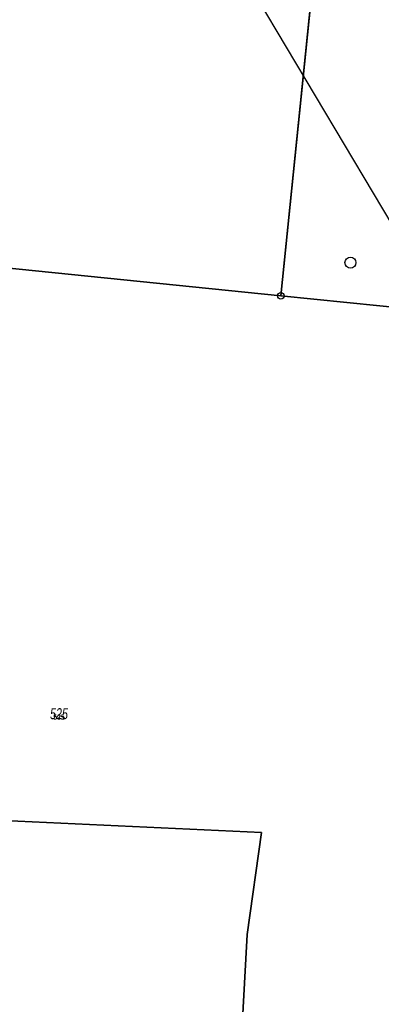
# Model space of a CAD drawing. Header units: metres. Extents: x 339653 to 341672, y 5744753 to 5747397.
# Tile 144 of 256: x 340387 to 340470, y 5746425 to 5746649. Entities that reach past the tile are written whole.
import ezdxf

# ---------------------------------------------------------------- set-up
doc = ezdxf.new("R2010")
doc.units = ezdxf.units.M
doc.header["$LTSCALE"] = 0.03
doc.layers.add('B-Flurstück', color=83, linetype='Continuous')
doc.layers.add('PF-Mischfläche', color=43, linetype='Continuous')
for name, color, linetype, lineweight in [('B-Flurstücksnummer', 83, 'Continuous', 25), ('Flurstücke_Grenzpunkte', 7, 'Continuous', 25), ('Netzpunkte', 7, 'Continuous', 25), ('Siedlung', 7, 'Continuous', 25), ('Vegetation', 7, 'Continuous', 25)]:
    doc.layers.add(name, color=color, linetype=linetype, lineweight=lineweight)
doc.styles.add('FLURSTUECKSNUMMER', font='simplex.shx')
doc.styles.add('Flurstücksnummer - K 10 700', font='ariali.ttf', dxfattribs={"width": 0.7})

# ---------------------------------------------------------------- blocks, each defined once
blk = doc.blocks.new('S1600.8202')
at = {"lineweight": -2}
blk.add_circle((-0.000001, 0.000001), 0.5, dxfattribs=at)
blk = doc.blocks.new('Grenzpunkt mit Abmarkung (Marke)')
at = {"lineweight": -2}
blk.add_circle((0, 0), 0.499, dxfattribs=at)

msp = doc.modelspace()

# ---------------------------------------------------------------- linework, layer by layer
at = {"layer": 'B-Flurstück', "color": 83}
for points in [[(340291.176, 5746601.849, 0), (340446.88, 5746586.035, 0), (340455.783, 5746673.151, 0), (340461.145, 5746725.622, 0), (340329.049, 5746739.011, 0), (340324.003, 5746735.622, 0), (340305.655, 5746671.994, 0), (340291.176, 5746601.849, 0)], [(340446.88, 5746586.035, 0), (340481.571, 5746582.521, 0), (340484.442, 5746582.23, 0), (340491.116, 5746581.77, 0), (340490.961, 5746587.777, 0), (340498.504, 5746602.065, 0), (340530.978, 5746621.304, 0), (340553.854, 5746638.79, 0), (340626.464, 5746694.294, 0), (340624.686, 5746697.431, 0), (340619.091, 5746708.919, 0), (340618.769, 5746710.037, 0), (340495.896, 5746722.186, 0), (340461.145, 5746725.622, 0), (340455.783, 5746673.151, 0), (340446.88, 5746586.035, 0)]]:
    msp.add_polyline3d(points, dxfattribs=at)
at = {"layer": 'Flurstücke_Grenzpunkte', "color": 83}
for points in [[(340446.88, 5746586.035), (340291.176, 5746601.849), (340305.655, 5746671.994), (340324.003, 5746735.622), (340329.049, 5746739.011), (340461.145, 5746725.622)], [(340446.88, 5746586.035), (340461.145, 5746725.622), (340495.896, 5746722.186), (340618.769, 5746710.037), (340619.091, 5746708.919), (340624.686, 5746697.431), (340626.464, 5746694.294), (340553.854, 5746638.79), (340530.978, 5746621.304), (340498.504, 5746602.065), (340490.961, 5746587.777), (340491.116, 5746581.77), (340484.442, 5746582.23)]]:
    msp.add_lwpolyline(points, close=True, dxfattribs=at)
msp.add_lwpolyline([(340291.176, 5746601.849), (340446.88, 5746586.035), (340484.442, 5746582.23), (340491.116, 5746581.77), (340490.824, 5746572.565), (340499.85, 5746522.342), (340503.305, 5746523.023), (340503.688, 5746521.376), (340517.427, 5746485.673), (340540.046, 5746427.508), (340540.676, 5746425.889), (340537.776, 5746424.857), (340556.976, 5746376.01), (340496.148, 5746366.739), (340445.918, 5746358.729), (340437.59, 5746356.154), (340428.771, 5746353.428), (340409.99, 5746350.865), (340390.668, 5746355.81), (340345.153, 5746367.507)], dxfattribs=at)
at = {"layer": 'PF-Mischfläche', "color": 83}
msp.add_lwpolyline([(340704.395, 5747030.306), (340652.685, 5746878.52), (340348.988, 5746808.78), (340481.137, 5746587.255), (340719.267, 5746754.924), (340730.825, 5746780.011), (340747.793, 5746867.896), (340792.982, 5746997.37)], close=True, dxfattribs=at)
at = {"layer": 'Siedlung', "color": 83}
msp.add_lwpolyline([(340351.014, 5746468.173), (340442.449, 5746463.903), (340439.195, 5746440.697), (340435.679, 5746375.618), (340437.164, 5746360.494), (340437.59, 5746356.154), (340428.771, 5746353.428), (340409.99, 5746350.865), (340390.668, 5746355.81), (340345.153, 5746367.507), (340345.3, 5746369.827), (340346.629, 5746390.788), (340348.214, 5746418.537), (340350.519, 5746459.199)], close=True, dxfattribs=at)
at = {"layer": 'Vegetation', "color": 83}
msp.add_lwpolyline([(340329.049, 5746739.011), (340461.145, 5746725.622), (340495.896, 5746722.186), (340512.186, 5746690.715), (340527.607, 5746661.525), (340541.962, 5746649.147), (340553.854, 5746638.79), (340530.978, 5746621.304), (340498.504, 5746602.065), (340490.961, 5746587.777), (340491.116, 5746581.77), (340484.442, 5746582.23), (340446.88, 5746586.035), (340291.176, 5746601.849), (340305.655, 5746671.994), (340324.003, 5746735.622)], close=True, dxfattribs=at)
msp.add_lwpolyline([(340291.176, 5746601.849), (340446.88, 5746586.035), (340484.442, 5746582.23), (340491.116, 5746581.77), (340490.824, 5746572.565), (340499.85, 5746522.342), (340500.919, 5746520.548), (340514.387, 5746484.095), (340536.951, 5746426.681), (340537.776, 5746424.857), (340556.976, 5746376.01), (340496.148, 5746366.739), (340445.918, 5746358.729), (340437.59, 5746356.154), (340437.164, 5746360.494), (340435.679, 5746375.618), (340439.195, 5746440.697), (340442.449, 5746463.903), (340351.014, 5746468.173)], dxfattribs=at)

# ---------------------------------------------------------------- block references
at = {"layer": 'Flurstücke_Grenzpunkte', "color": 83, "xscale": 1.5, "yscale": 1.5, "zscale": 1.5}
msp.add_blockref('Grenzpunkt mit Abmarkung (Marke)', (340446.88, 5746586.035), dxfattribs=at)
at = {"layer": 'Netzpunkte', "color": 83, "xscale": 2.5, "yscale": 2.5, "zscale": 2.5}
msp.add_blockref('S1600.8202', (340462.744, 5746593.56), dxfattribs=at)

# ---------------------------------------------------------------- texts
at = {"layer": 'B-Flurstücksnummer', "color": 83, "insert": (340396.383, 5746489.662), "char_height": 1, "attachment_point": 8, "style": 'FLURSTUECKSNUMMER'}
msp.add_mtext('525', dxfattribs=at)
at = {"layer": 'Flurstücke_Grenzpunkte', "color": 83, "insert": (340396.383, 5746489.662), "char_height": 2.5, "attachment_point": 8, "line_spacing_factor": 0.69, "style": 'Flurstücksnummer - K 10 700'}
msp.add_mtext('525', dxfattribs=at)

doc.saveas('drawing.dxf')
